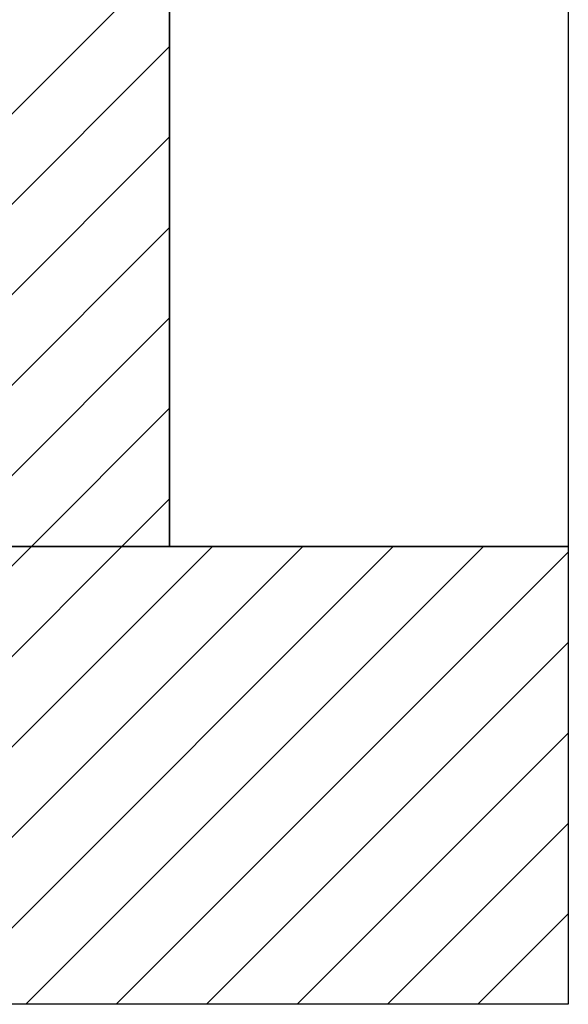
# Model space of a CAD drawing. Extents: x -459 to 541, y -543 to 550.
# Tile 159 of 256: x -206 to -188, y 202 to 233. Entities that reach past the tile are written whole.
import ezdxf

# ---------------------------------------------------------------- set-up
doc = ezdxf.new("R2010")
doc.units = 0
doc.layers.get('0').update_dxf_attribs({"lineweight": 35})
doc.layers.add('_3d_View_', color=7, linetype='Continuous')
for name, color, linetype, lineweight, true_color in [('A_Innenwand-A07ALC2Q1N', 7, 'Continuous', 35, 0x80ff80), ('A_RFB+FFB-A07ALC2T1N', 7, 'Continuous', 35, 0xb2b200), ('X_Text', 2, 'Continuous', 35, 0xffff00)]:
    doc.layers.add(name, color=color, linetype=linetype, lineweight=lineweight, true_color=true_color)

# ---------------------------------------------------------------- blocks, each defined once
blk = doc.blocks.new('Referenz-A07ALCC81N', base_point=(-236.337, 201.831))
at = {"layer": 'A_Innenwand-A07ALC2Q1N', "color": 0, "linetype": 'ByBlock', "ltscale": 0.35}
for p in [(-200.962, 262.553), (-210.962, 216.153), (-200.962, 216.153)]:
    blk.add_line(p, (-200.962, 216.153), dxfattribs=at)
at = {"layer": 'A_Innenwand-A07ALC2Q1N', "color": 0, "linetype": 'ByBlock', "lineweight": 18, "ltscale": 0.18}
for p, q in [((-210.962, 224.616), (-200.962, 234.616)), ((-210.962, 221.788), (-200.962, 231.788)), ((-210.962, 218.959), (-200.962, 228.959)), ((-210.94, 216.153), (-200.962, 226.131)), ((-208.111, 216.153), (-200.962, 223.302)), ((-205.283, 216.153), (-200.962, 220.474)), ((-202.454, 216.153), (-200.962, 217.645))]:
    blk.add_line(p, q, dxfattribs=at)
at = {"layer": 'A_RFB+FFB-A07ALC2T1N', "color": 0, "linetype": 'ByBlock', "ltscale": 0.35}
blk.add_line((-236.337, 216.153), (-188.492, 216.153), dxfattribs=at)
at = {"layer": 'A_RFB+FFB-A07ALC2T1N', "color": 0, "linetype": 'ByBlock', "lineweight": 18, "ltscale": 0.18}
for p, q in [((-219.604, 201.831), (-205.283, 216.153)), ((-216.776, 201.831), (-202.454, 216.153)), ((-213.948, 201.831), (-199.626, 216.153)), ((-211.119, 201.831), (-196.798, 216.153)), ((-208.291, 201.831), (-193.969, 216.153)), ((-205.462, 201.831), (-191.141, 216.153)), ((-202.634, 201.831), (-188.492, 215.973)), ((-199.805, 201.831), (-188.492, 213.144)), ((-196.977, 201.831), (-188.492, 210.316)), ((-194.149, 201.831), (-188.492, 207.487)), ((-191.32, 201.831), (-188.492, 204.659))]:
    blk.add_line(p, q, dxfattribs=at)
blk = doc.blocks.new('Einzeiliger Text-A07ALCYY1N', base_point=(-204.357, 216.153))
at = {"color": 0, "lineweight": -2}
for p, q in [((-204.357, 216.153), (-201.957, 216.153)), ((-204.357, 216.153), (-204.357, 216.153)), ((-201.957, 216.153), (-201.957, 216.153))]:
    blk.add_line(p, q, dxfattribs=at)
blk = doc.blocks.new('3D-Ansicht-Rahmen-A07ALD171N', base_point=(-236.337, 201.831))
at = {"color": 0, "linetype": 'ByBlock', "lineweight": -2, "ltscale": 0.25}
for p, q in [((-188.492, 268.953), (-188.492, 201.831)), ((-188.492, 201.831), (-236.337, 201.831))]:
    blk.add_line(p, q, dxfattribs=at)

msp = doc.modelspace()

# ---------------------------------------------------------------- block references
at = {"color": 251, "lineweight": 25, "ltscale": 0.25, "true_color": 0x585858}
msp.add_blockref('Referenz-A07ALCC81N', (-236.337, 201.831), dxfattribs=at)
at = {"layer": '_3d_View_', "color": 7, "linetype": 'Continuous', "lineweight": 25}
msp.add_blockref('3D-Ansicht-Rahmen-A07ALD171N', (-236.337, 201.831), dxfattribs=at)
at = {"layer": 'X_Text', "ltscale": 0.35}
msp.add_blockref('Einzeiliger Text-A07ALCYY1N', (-204.357, 216.153), dxfattribs=at)

doc.saveas('drawing.dxf')
